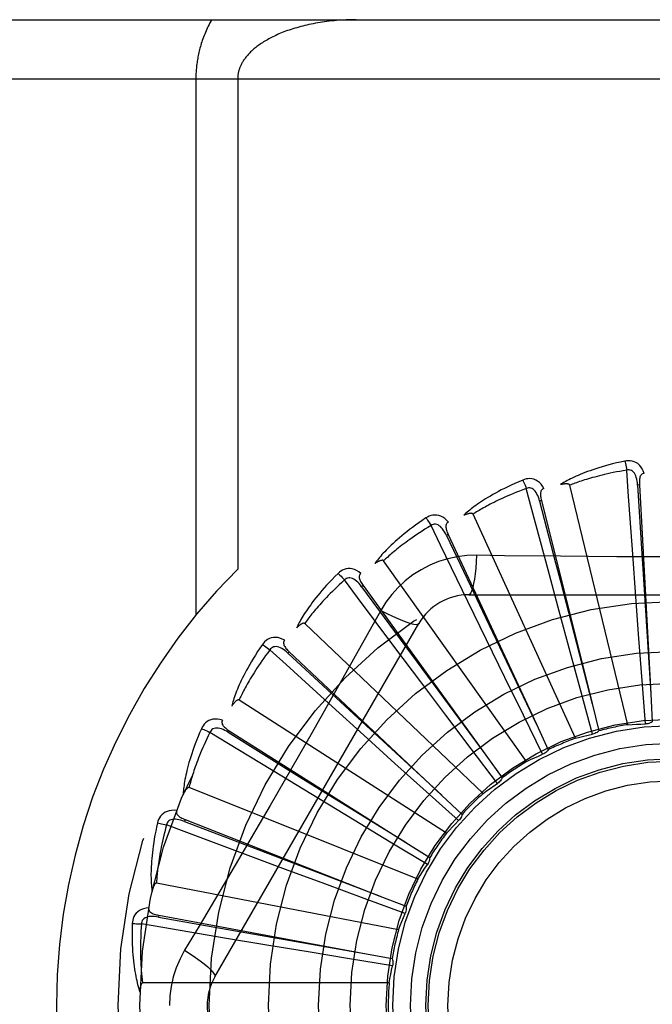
# Model space of a CAD drawing. Header units: inches. Extents: x 0 to 176, y 0 to 114.
# Tile 47 of 102: x 40.682 to 41.002, y 47.698 to 48.198. Entities that reach past the tile are written whole.
import ezdxf

# ---------------------------------------------------------------- set-up
doc = ezdxf.new("R2010")
doc.units = ezdxf.units.IN
doc.header["$LTSCALE"] = 9.6962962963
doc.header["$MEASUREMENT"] = 0
doc.linetypes.add('HIDDEN', pattern=[0.2, 0.1, -0.1])
doc.layers.add('DOOR_ASSEMBLY', color=7, linetype='CONTINUOUS')

msp = doc.modelspace()

# ---------------------------------------------------------------- linework, layer by layer
at = {"layer": 'DOOR_ASSEMBLY', "color": 8, "linetype": 'HIDDEN'}
for p, q in [((40.4342752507, 48.1978419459), (41.4962752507, 48.1978419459)), ((40.4042752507, 48.1678419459), (41.4962752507, 48.1678419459)), ((40.7709884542, 48.1678419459), (40.7709884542, 47.8958202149)), ((40.7922016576, 48.1678419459), (40.7922016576, 47.91920937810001)), ((40.9899815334, 47.8402808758), (40.9605190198, 47.961727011)), ((40.9958523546, 47.9618930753), (40.9948941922, 47.9618405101)), ((40.9958523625, 47.9618929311), (41.0016327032, 47.8559579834)), ((40.9461861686, 47.95391864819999), (40.9452552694, 47.9536856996)), ((40.9461862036, 47.9539185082), (40.9719104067, 47.8509918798)), ((40.9634367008, 47.8333930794), (40.911522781, 47.9470687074)), ((40.8989266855, 47.93668894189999), (40.8980566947, 47.9362840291)), ((40.8989267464, 47.936688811), (40.9436650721, 47.84049053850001)), ((40.9940414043, 47.9050617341), (40.9924694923, 47.92675859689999)), ((40.938675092, 47.8216061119), (40.8661860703, 47.9234026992)), ((40.9551633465, 47.8977715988), (40.9495136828, 47.9187788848)), ((40.8557819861, 47.9108266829), (40.8550043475, 47.9102644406)), ((40.8557820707, 47.9108265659), (40.9179175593, 47.8248335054)), ((40.8550043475, 47.9102644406), (40.8802617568, 47.8759155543)), ((40.9093332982, 47.90617533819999), (41.1162172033, 47.90617533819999)), ((40.9183675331, 47.883255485), (40.9088443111, 47.902813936)), ((40.9956002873, 47.8839173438), (40.9940414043, 47.9050617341)), ((40.8647439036, 47.8981527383), (40.8578408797, 47.88577755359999)), ((40.9606956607, 47.8773043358), (40.9551633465, 47.8977715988)), ((40.7806322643, 47.7124252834), (40.88407421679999, 47.8915920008)), ((40.916591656, 47.805345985), (40.8261474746, 47.8915843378)), ((40.9276733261, 47.8642050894), (40.9183675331, 47.883255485)), ((40.9971905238, 47.8626822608), (40.9956002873, 47.8839173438)), ((40.81831143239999, 47.8772666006), (40.8176542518, 47.8765673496)), ((40.8176542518, 47.8765673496), (40.8489557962, 47.8476191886)), ((40.8183115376, 47.8772665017), (40.8955984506, 47.80458666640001)), ((40.8849838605, 47.86203804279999), (40.8719312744, 47.8794407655)), ((40.8802617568, 47.8759155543), (40.9179519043, 47.8247868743)), ((40.9662759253, 47.8567539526), (40.9606956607, 47.8773043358)), ((40.8977267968, 47.8450930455), (40.8849838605, 47.86203804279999)), ((40.9370419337, 47.84508215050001), (40.9276733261, 47.8642050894)), ((40.9988683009, 47.8406543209), (40.9971905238, 47.8626822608)), ((40.9720921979, 47.83544160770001), (40.9662759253, 47.8567539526)), ((41.0016327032, 47.8559579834), (41.0023893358, 47.8417187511)), ((40.8979845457, 47.7852003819), (40.7928540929, 47.8527636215)), ((40.9719104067, 47.8509918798), (40.9753481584, 47.8371531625)), ((40.8562189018, 47.8348861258), (40.840108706, 47.8495041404)), ((40.8489557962, 47.8476191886), (40.895641, 47.8045473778)), ((40.9105451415, 47.8280887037), (40.8977267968, 47.8450930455)), ((40.9467864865, 47.8252556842), (40.9370419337, 47.84508215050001)), ((40.7878693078, 47.8372216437), (40.7873563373, 47.83641065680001)), ((40.7873563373, 47.83641065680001), (40.8235706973, 47.8139094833)), ((40.7878694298, 47.8372215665), (40.8775144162, 47.7804817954)), ((40.9436650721, 47.84049053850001), (40.9496596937, 47.8275525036)), ((40.8719384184, 47.8206589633), (40.8562189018, 47.8348861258)), ((40.9238657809, 47.8104646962), (40.9105451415, 47.8280887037)), ((40.9179175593, 47.8248335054), (40.9262523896, 47.8132637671)), ((40.8877432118, 47.8063877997), (40.8719384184, 47.8206589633)), ((40.8331122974, 47.8027810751), (40.8145267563, 47.8140860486)), ((40.8235706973, 47.8139094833), (40.8775636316, 47.7804512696)), ((40.8835262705, 47.7618974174), (40.7675092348, 47.8083436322)), ((40.9041584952, 47.7916032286), (40.8877432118, 47.8063877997)), ((40.85124025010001, 47.791785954), (40.8331122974, 47.8027810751)), ((40.8955984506, 47.80458666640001), (40.9059722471, 47.7948033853)), ((40.7655558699, 47.79213914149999), (40.7652056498, 47.7912457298)), ((40.7652056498, 47.7912457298), (40.8050239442, 47.7760047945)), ((40.7655560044, 47.7921390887), (40.8643190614, 47.7533901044)), ((40.8694602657, 47.78076376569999), (40.85124025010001, 47.791785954)), ((40.8050239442, 47.7760047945), (40.8643731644, 47.75336944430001)), ((40.8883769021, 47.76935298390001), (40.8694602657, 47.78076376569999)), ((40.8775144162, 47.7804817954), (40.8895522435, 47.7728385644)), ((40.8164991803, 47.7668832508), (40.7961100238, 47.77446659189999)), ((40.8363803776, 47.7595175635), (40.8164991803, 47.7668832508)), ((40.8737393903, 47.7362793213), (40.7510289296, 47.759929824)), ((40.8563570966, 47.7521427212), (40.8363803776, 47.7595175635)), ((40.8770913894, 47.744518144), (40.8563570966, 47.7521427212)), ((40.8643190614, 47.7533901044), (40.8775858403, 47.7481631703)), ((40.7521775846, 47.7436484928), (40.7520027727, 47.7427049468)), ((40.7520027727, 47.7427049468), (40.79398586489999, 47.7352750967)), ((40.7521777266, 47.7436484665), (40.8564893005, 47.7242907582)), ((40.8069799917, 47.72849009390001), (40.7855241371, 47.732077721)), ((40.79398586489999, 47.7352750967), (40.8565463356, 47.7242807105)), ((40.8278958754, 47.7250200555), (40.8069799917, 47.72849009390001)), ((40.8489072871, 47.7215591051), (40.8278958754, 47.7250200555)), ((40.8707098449, 47.7179963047), (40.8489072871, 47.7215591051)), ((40.8564893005, 47.7242907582), (40.8705055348, 47.7216690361)), ((40.8689776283, 47.70927199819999), (40.7440088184, 47.70927199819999))]:
    msp.add_line(p, q, dxfattribs=at)
for points in [[(40.7790269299, 48.1978419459), (40.7785717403, 48.1970391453), (40.7781308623, 48.1962334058), (40.7777042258, 48.19542435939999), (40.7772920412, 48.1946131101), (40.776894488, 48.19380040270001), (40.7765115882, 48.1929869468), (40.7761434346, 48.1921734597), (40.7757899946, 48.19136066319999), (40.7754512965, 48.1905492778), (40.7751272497, 48.1897400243), (40.7748178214, 48.18893362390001), (40.7745228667, 48.1881307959), (40.7742422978, 48.1873322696), (40.7739759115, 48.1865387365), (40.7737235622, 48.1857509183), (40.7734849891, 48.1849694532), (40.7732600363, 48.1841952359), (40.77304824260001, 48.1834282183), (40.7728492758, 48.1826688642), (40.7726625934, 48.18191653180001), (40.7724876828, 48.18117091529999), (40.7723241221, 48.1804314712), (40.7721714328, 48.179697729), (40.7720292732, 48.17896916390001), (40.7718972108, 48.17824510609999), (40.7717750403, 48.17752552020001), (40.7716624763, 48.176810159), (40.7715593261, 48.1760989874), (40.7714653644, 48.1753919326), (40.771380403, 48.17468885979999), (40.7713042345, 48.1739896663), (40.7712366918, 48.1732941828), (40.7711775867, 48.1726022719), (40.771126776, 48.1719137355), (40.7710840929, 48.1712284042), (40.7710494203, 48.1705460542), (40.7710226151, 48.1698664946), (40.7710035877, 48.16918945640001), (40.7709921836, 48.16851456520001), (40.7709884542, 48.1678419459)], [(40.8522016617, 48.1978419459), (40.8509461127, 48.1978353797), (40.8496930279, 48.1978157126), (40.8484419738, 48.1977829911), (40.8471942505, 48.19773728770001), (40.8459507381, 48.1976786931), (40.8447122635, 48.1976073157), (40.8434796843, 48.197523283), (40.8422537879, 48.1974267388), (40.8410354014, 48.1973178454), (40.8398252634, 48.1971967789), (40.8386241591, 48.1970637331), (40.8374327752, 48.1969189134), (40.8362518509, 48.19676254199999), (40.8350820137, 48.1965948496), (40.8339239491, 48.1964160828), (40.8327782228, 48.1962264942), (40.8316454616, 48.1960263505), (40.8305261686, 48.1958159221), (40.8294209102, 48.1955954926), (40.828330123, 48.1953653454), (40.827254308, 48.1951257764), (40.8261938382, 48.1948770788), (40.825149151, 48.19461955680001), (40.8241205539, 48.1943535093), (40.8231084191, 48.1940792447), (40.8221129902, 48.1937970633), (40.8211345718, 48.1935072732), (40.8201733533, 48.1932101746), (40.8192295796, 48.1929060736), (40.8183033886, 48.19259526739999), (40.817394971, 48.1922780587), (40.816504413, 48.1919547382), (40.8156318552, 48.1916256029), (40.8147773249, 48.1912909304), (40.8139409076, 48.1909510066), (40.8131225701, 48.1906060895), (40.8123223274, 48.1902564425), (40.81154012, 48.18990231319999), (40.81077591, 48.18954394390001), (40.8100296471, 48.18918158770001), (40.8093012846, 48.1888154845), (40.8085907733, 48.1884458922), (40.8078980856, 48.1880730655), (40.8072231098, 48.1876972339), (40.8065657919, 48.1873186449), (40.8059259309, 48.1869374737), (40.805303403, 48.1865539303), (40.8046979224, 48.1861681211), (40.8041093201, 48.1857802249), (40.8035371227, 48.18539018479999), (40.8029806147, 48.1849977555), (40.802440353, 48.1846036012), (40.8019159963, 48.184207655), (40.8014095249, 48.1838119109), (40.8009230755, 48.1834184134), (40.8004558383, 48.1830272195), (40.8000088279, 48.182639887), (40.79957870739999, 48.1822539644), (40.7991625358, 48.1818674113), (40.7987601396, 48.18148016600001), (40.7983700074, 48.18109101), (40.7979932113, 48.1807012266), (40.7976304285, 48.1803117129), (40.7972813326, 48.1799224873), (40.7969458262, 48.17953373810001), (40.7966239, 48.17914584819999), (40.7963155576, 48.1787591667), (40.7960206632, 48.1783739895), (40.795739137, 48.1779906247), (40.7954708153, 48.1776093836), (40.795215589, 48.1772305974), (40.7949732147, 48.1768545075), (40.7947435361, 48.17648144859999), (40.7945261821, 48.1761114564), (40.79432088, 48.1757447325), (40.7941271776, 48.1753810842), (40.793944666, 48.1750204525), (40.7937729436, 48.174662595), (40.7936115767, 48.1743073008), (40.7934602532, 48.1739543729), (40.7933185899, 48.1736035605), (40.7931863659, 48.1732547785), (40.7930632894, 48.1729078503), (40.7929491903, 48.1725627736), (40.7928438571, 48.1722194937), (40.7927471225, 48.1718779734), (40.7926587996, 48.1715381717), (40.7925787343, 48.1712000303), (40.7925067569, 48.1708635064), (40.7924427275, 48.1705284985), (40.7923864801, 48.1701948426), (40.79233792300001, 48.1698626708), (40.7922970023, 48.1695332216), (40.7922634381, 48.1692030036), (40.7922367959, 48.1688688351), (40.7922174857, 48.16853099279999), (40.7922058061, 48.1681885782), (40.7922016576, 48.1678419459)], [(40.9885248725, 47.9739585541), (40.9863456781, 47.97349062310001), (40.984266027, 47.9730140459), (40.9822874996, 47.9725321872), (40.9804036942, 47.9720459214), (40.9786101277, 47.9715561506), (40.9769027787, 47.9710643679), (40.9752774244, 47.97057146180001), (40.9737302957, 47.970078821), (40.9722574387, 47.9695873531), (40.9708552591, 47.9690983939), (40.9695199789, 47.968612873), (40.9682482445, 47.9681321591), (40.9670361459, 47.9676578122), (40.9658816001, 47.967189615), (40.9647817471, 47.9667278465), (40.9637351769, 47.966271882), (40.962740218, 47.9658208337), (40.9617950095, 47.9653751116), (40.9608979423, 47.9649344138), (40.9600466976, 47.9644995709), (40.9592391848, 47.9640709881), (40.9584731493, 47.9636493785), (40.9577463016, 47.9632359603), (40.9570566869, 47.96282941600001), (40.9564013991, 47.9624283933), (40.9557811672, 47.9620338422)], [(40.9982705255, 47.9677220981), (40.997782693, 47.9689897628), (40.9972113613, 47.97011666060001), (40.99655348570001, 47.9711105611), (40.9958161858, 47.9719617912), (40.9950019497, 47.9726703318), (40.9941224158, 47.9732353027), (40.9931794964, 47.97365571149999), (40.9922059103, 47.97394274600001), (40.9912264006, 47.9740966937), (40.9902684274, 47.974141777), (40.9893720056, 47.9740969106), (40.9885248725, 47.9739585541)], [(40.9885248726, 47.9739585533), (40.9886780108, 47.97335798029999), (40.9888380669, 47.9726692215), (40.9889994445, 47.9719157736), (40.9891601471, 47.9711068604), (40.9893180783, 47.9702519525), (40.9894675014, 47.9693815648)], [(40.9894677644, 47.9693816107), (40.9876436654, 47.9690713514), (40.9858954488, 47.9687581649), (40.9842247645, 47.9684416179), (40.9826266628, 47.9681230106), (40.9810977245, 47.96780325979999), (40.9796350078, 47.96748308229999), (40.978235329, 47.96716330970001), (40.9768959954, 47.9668445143), (40.9756140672, 47.9665273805), (40.9743871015, 47.9662124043), (40.9732124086, 47.9659001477), (40.9720877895, 47.9655910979), (40.9710108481, 47.9652858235), (40.9699794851, 47.9649846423), (40.9689913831, 47.9646880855), (40.9680447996, 47.9643960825), (40.9671376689, 47.9641087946), (40.9662686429, 47.9638260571), (40.9654361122, 47.9635477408), (40.9646387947, 47.9632739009), (40.9638753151, 47.9630045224), (40.963144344, 47.9627396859), (40.9624445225, 47.9624794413), (40.9617745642, 47.9622238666), (40.9611325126, 47.9619730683), (40.9605190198, 47.961727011)], [(40.9948927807, 47.9618400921), (40.9948057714, 47.962874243), (40.9946754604, 47.9638483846), (40.9944986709, 47.9647646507), (40.9942738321, 47.9656192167), (40.9939964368, 47.96641076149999), (40.9936666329, 47.9671322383), (40.9932851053, 47.9677812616), (40.9928498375, 47.9683401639), (40.9923606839, 47.9687905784), (40.99182329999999, 47.9691317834), (40.9912410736, 47.9693557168), (40.9906389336, 47.9694692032), (40.9900458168, 47.9694774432), (40.9894634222, 47.9693812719)], [(40.9924694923, 47.92675859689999), (40.9902370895, 47.9583609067), (40.9894677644, 47.9693816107)], [(40.9982738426, 47.9677221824), (40.9978171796, 47.9676523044), (40.9974108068, 47.9675068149), (40.9970541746, 47.9672804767), (40.9967489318, 47.9669890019), (40.9964992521, 47.9666458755), (40.9962970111, 47.9662525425), (40.9961367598, 47.9658127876), (40.9960146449, 47.9653330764), (40.9959264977, 47.9648196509), (40.9958678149, 47.9642769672), (40.9958333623, 47.9637111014), (40.9958211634, 47.9631234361), (40.9958270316, 47.9625178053), (40.9958523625, 47.9618929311)], [(40.9367076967, 47.96437935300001), (40.9346564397, 47.9635074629), (40.9327045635, 47.9626459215), (40.930852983, 47.9617983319), (40.9290952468, 47.9609643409), (40.9274267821, 47.9601439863), (40.9258433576, 47.9593379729), (40.9243406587, 47.95854637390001), (40.9229147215, 47.9577698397), (40.9215614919, 47.95700851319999), (40.9202771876, 47.956263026), (40.9190579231, 47.95553357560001), (40.9179001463, 47.9548208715), (40.9167997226, 47.9541257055), (40.9157546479, 47.95344747), (40.9147620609, 47.9527858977), (40.9138206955, 47.9521401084), (40.9129290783, 47.95150891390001), (40.9120853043, 47.9508923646), (40.9112878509, 47.95028985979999), (40.9105342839, 47.949701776), (40.9098224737, 47.9491281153), (40.9091500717, 47.9485691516), (40.9085145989, 47.94802564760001), (40.9079143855, 47.9474959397), (40.9073468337, 47.9469781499), (40.9068124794, 47.9464733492)], [(40.9474574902, 47.9600999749), (40.9467385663, 47.9612524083), (40.9459642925, 47.9622508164), (40.9451302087, 47.963102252), (40.9442451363, 47.96379856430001), (40.94331152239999, 47.9643402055), (40.9423409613, 47.9647285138), (40.9413355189, 47.9649628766), (40.9403252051, 47.9650604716), (40.9393342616, 47.9650262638), (40.9383850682, 47.9648892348), (40.9375133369, 47.9646755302), (40.9367076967, 47.96437935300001)], [(40.936707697, 47.96437935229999), (40.9369717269, 47.963818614), (40.9372592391, 47.9631725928), (40.9375602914, 47.96246330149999), (40.9378711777, 47.9616994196), (40.9381880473, 47.9608898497), (40.9384994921, 47.9600634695)], [(40.9605190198, 47.961727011), (40.9604473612, 47.9618844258), (40.9603421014, 47.962016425), (40.9601996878, 47.96212130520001), (40.9600307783, 47.9622041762), (40.9598441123, 47.9622688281), (40.9596418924, 47.96231751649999), (40.959429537, 47.9623533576), (40.9592061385, 47.9623775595), (40.9589723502, 47.9623922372), (40.9587289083, 47.9623977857), (40.9584766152, 47.9623951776), (40.9582159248, 47.9623847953), (40.9579479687, 47.9623673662), (40.9576715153, 47.9623428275), (40.9573860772, 47.9623114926), (40.9570905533, 47.9622729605), (40.9567840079, 47.9622272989), (40.9564654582, 47.9621734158), (40.9561334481, 47.96211010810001), (40.9557884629, 47.962037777)], [(40.9948941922, 47.9618405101), (40.9969231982, 47.9296351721), (40.997571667, 47.91928920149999), (41.0016363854, 47.8559001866)], [(40.9384997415, 47.9600635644), (40.9367673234, 47.9594136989), (40.9351099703, 47.9587753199), (40.9335293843, 47.9581483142), (40.9320204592, 47.9575330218), (40.930579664, 47.9569296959), (40.9292039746, 47.95633848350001), (40.9278901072, 47.9557595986), (40.9266353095, 47.9551930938), (40.9254365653, 47.95463908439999), (40.9242913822, 47.9540975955), (40.9231970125, 47.9535686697), (40.9221512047, 47.9530523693), (40.9211514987, 47.952548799), (40.9201957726, 47.9520578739), (40.9192816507, 47.9515796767), (40.9184074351, 47.9511138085), (40.9175710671, 47.9506600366), (40.9167712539, 47.9502179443), (40.9160064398, 47.9497871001), (40.9152753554, 47.94936731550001), (40.9145766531, 47.9489583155), (40.9139090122, 47.9485599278), (40.913271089, 47.9481719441), (40.9126616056, 47.9477941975), (40.9120786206, 47.9474264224), (40.911522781, 47.9470687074)], [(40.9452539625, 47.95368502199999), (40.9449728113, 47.9546840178), (40.9446604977, 47.9556158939), (40.9443134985, 47.9564821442), (40.9439309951, 47.957278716), (40.9435088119, 47.9580034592), (40.9430484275, 47.9586494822), (40.9425509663, 47.9592145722), (40.9420177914, 47.95968099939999), (40.9414522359, 47.9600307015), (40.94085998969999, 47.9602640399), (40.9402459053, 47.9603737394), (40.9396331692, 47.9603712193), (40.9390492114, 47.9602670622), (40.9384955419, 47.9600624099)], [(40.9495136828, 47.9187788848), (40.9413408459, 47.9493876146), (40.9384997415, 47.9600635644)], [(40.9474614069, 47.9601009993), (40.9470257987, 47.9599457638), (40.9466540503, 47.9597258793), (40.9463466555, 47.9594361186), (40.946102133, 47.9590921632), (40.9459219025, 47.9587079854), (40.9457977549, 47.95828348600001), (40.9457236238, 47.95782135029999), (40.9456945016, 47.9573271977), (40.9457051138, 47.9568063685), (40.945750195, 47.95626238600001), (40.9458234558, 47.9557002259), (40.9459226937, 47.95512087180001), (40.9460430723, 47.9545272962), (40.9461862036, 47.9539185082)], [(40.9452552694, 47.9536856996), (40.9533425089, 47.922446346), (40.9559372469, 47.9124100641), (40.9719249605, 47.8509358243)], [(40.8990052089, 47.9429991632), (40.8980811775, 47.9439947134), (40.8971319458, 47.9448285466), (40.8961517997, 47.9455067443), (40.8951509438, 47.94602297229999), (40.8941316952, 47.9463781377), (40.8931051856, 47.9465757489), (40.8920735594, 47.94661559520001), (40.8910630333, 47.9465202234), (40.8900964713, 47.9462990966), (40.889190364, 47.9459849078), (40.8883748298, 47.9456100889), (40.8876398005, 47.9451667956)], [(40.911522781, 47.9470687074), (40.9114226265, 47.947209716), (40.9112942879, 47.9473194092), (40.9111345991, 47.9473954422), (40.9109530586, 47.94744484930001), (40.9107575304, 47.947473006), (40.9105497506, 47.9474825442), (40.9103344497, 47.9474775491), (40.9101105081, 47.9474590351), (40.9098781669, 47.9474292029), (40.9096380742, 47.9473885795), (40.909390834, 47.9473382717), (40.9091368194, 47.94727874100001), (40.9088770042, 47.9472109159), (40.9086101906, 47.9471345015), (40.9083358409, 47.9470497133), (40.9080529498, 47.9469559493), (40.9077606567, 47.9468531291), (40.90745799, 47.9467399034), (40.9071435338, 47.9466147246), (40.90681776, 47.9464781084)], [(40.8876398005, 47.9451667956), (40.8857906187, 47.9439224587), (40.8840370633, 47.9427070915), (40.8823793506, 47.941524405), (40.8808112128, 47.9403728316), (40.8793281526, 47.93925154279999), (40.8779258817, 47.93816043), (40.8766001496, 47.9370987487), (40.875346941, 47.936066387), (40.874162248, 47.9350627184), (40.8730422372, 47.9340876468), (40.8719830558, 47.9331406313), (40.8709810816, 47.9322216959), (40.870032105, 47.931330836), (40.869134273, 47.9304670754), (40.8682848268, 47.9296296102), (40.8674826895, 47.9288173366), (40.8667266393, 47.928028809), (40.8660147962, 47.9272637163), (40.8653457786, 47.9265211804), (40.8647171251, 47.92580111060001), (40.8641267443, 47.9251031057), (40.863572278, 47.9244269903), (40.8630511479, 47.9237730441), (40.862562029, 47.9231393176), (40.8621027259, 47.922523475), (40.8616735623, 47.9219266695)], [(40.8902162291, 47.94126814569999), (40.8886381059, 47.9403021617), (40.8871315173, 47.9393616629), (40.8856981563, 47.9384468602), (40.8843329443, 47.937557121), (40.8830323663, 47.9366920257), (40.881793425, 47.9358511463), (40.8806128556, 47.9350340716), (40.8794879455, 47.93424033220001), (40.8784157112, 47.9334694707), (40.8773937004, 47.93272103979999), (40.8764192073, 47.9319945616), (40.8754900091, 47.931289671), (40.8746036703, 47.9306060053), (40.8737581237, 47.9299430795), (40.8729510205, 47.92930052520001), (40.8721807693, 47.9286776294), (40.8714453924, 47.9280737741), (40.8707436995, 47.9274883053), (40.8700742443, 47.9269205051), (40.8694358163, 47.9263699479), (40.8688271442, 47.9258361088), (40.8682469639, 47.9253185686), (40.8676939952, 47.9248168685), (40.8671670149, 47.9243306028), (40.8666641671, 47.9238591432), (40.8661860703, 47.9234026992)], [(40.8876398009, 47.9451667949), (40.88800518, 47.9446661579), (40.8884097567, 47.9440862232), (40.8888396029, 47.9434467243), (40.8892894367, 47.94275548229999), (40.8897537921, 47.9420205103), (40.8902160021, 47.9412680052)], [(40.8980555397, 47.93628311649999), (40.897590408, 47.9372108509), (40.8971073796, 47.9380667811), (40.8966027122, 47.9388517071), (40.8960763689, 47.9395614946), (40.8955246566, 47.940193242), (40.8949503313, 47.9407404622), (40.8943549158, 47.9412011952), (40.8937431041, 47.94155828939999), (40.8931215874, 47.94179463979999), (40.8924958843, 47.9419116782), (40.8918721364, 47.94190317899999), (40.8912709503, 47.9417847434), (40.8907172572, 47.9415719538), (40.8902123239, 47.9412662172)], [(40.9088443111, 47.902813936), (40.8950264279, 47.9313228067), (40.8902162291, 47.94126814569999)], [(40.8990082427, 47.94300046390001), (40.8986102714, 47.9427658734), (40.8982870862, 47.94247977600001), (40.8980401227, 47.9421371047), (40.8978650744, 47.9417530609), (40.897760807, 47.9413417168), (40.89771924, 47.9409013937), (40.8977339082, 47.9404335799), (40.8977988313, 47.9399428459), (40.89790781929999, 47.9394334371), (40.8980550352, 47.9389078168), (40.8982333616, 47.9383696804), (40.8984404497, 47.9378195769), (40.8986709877, 47.93725950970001), (40.8989267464, 47.936688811)], [(40.8980566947, 47.9362840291), (40.9119098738, 47.9071397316), (40.9163571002, 47.8977758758), (40.9436899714, 47.8404382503)], [(40.9133166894, 47.92619624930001), (40.9083824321, 47.9260461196), (40.9035150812, 47.925461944), (40.8987296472, 47.9244462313), (40.8940592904, 47.92300782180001), (40.889528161, 47.921154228), (40.8851788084, 47.91890140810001), (40.8810503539, 47.9162635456), (40.8771736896, 47.91326675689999), (40.8735822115, 47.9099399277), (40.8702980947, 47.906298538), (40.8673490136, 47.9023653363), (40.8647439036, 47.8981527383)], [(40.9133166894, 47.92619624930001), (40.9131211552, 47.9228108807), (40.9128672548, 47.9196269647), (40.9125645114, 47.9167441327), (40.912214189, 47.9141446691), (40.9118163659, 47.9118337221), (40.9113764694, 47.909871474), (40.9109006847, 47.9082897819), (40.9103961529, 47.9071270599), (40.9098685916, 47.90641502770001), (40.9093332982, 47.90617533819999)], [(40.9559056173, 47.9256739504), (40.9275362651, 47.925986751), (40.9133166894, 47.92619624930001)], [(41.0980650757, 47.925986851), (41.0697336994, 47.925679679), (41.0555228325, 47.9255499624), (41.0412933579, 47.9254573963), (41.0270637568, 47.92539021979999), (41.0128250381, 47.9253734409), (40.9985851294, 47.9253872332), (40.9843505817, 47.9254527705), (40.9701154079, 47.9255443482), (40.9559056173, 47.9256739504)], [(40.8661860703, 47.9234026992), (40.8660610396, 47.9235222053), (40.8659142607, 47.9236056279), (40.8657430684, 47.92365006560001), (40.8655554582, 47.9236642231), (40.8653581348, 47.9236548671), (40.8651523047, 47.9236249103), (40.8649418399, 47.92357925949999), (40.864725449, 47.9235186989), (40.8645029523, 47.9234454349), (40.8642748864, 47.92336010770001), (40.864041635, 47.9232639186), (40.8638034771, 47.9231573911), (40.863561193, 47.9230416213), (40.8633136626, 47.922916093), (40.863060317, 47.922780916), (40.8628002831, 47.92263530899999), (40.8625280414, 47.9224758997), (40.8622569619, 47.9223105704), (40.8620000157, 47.922146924), (40.8617528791, 47.9219824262)], [(40.8430946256, 47.9170152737), (40.8415143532, 47.9154434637), (40.8400224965, 47.9139181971), (40.8386185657, 47.9124431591), (40.837296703, 47.9110156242), (40.8360526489, 47.9096339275), (40.8348822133, 47.90829715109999), (40.8337813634, 47.9070037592), (40.8327461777, 47.90575288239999), (40.8317728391, 47.9045431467), (40.8308576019, 47.9033737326), (40.8299967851, 47.9022433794), (40.8291868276, 47.90115142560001), (40.8284235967, 47.9000970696), (40.8277054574, 47.8990790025), (40.8270298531, 47.8980959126), (40.8263959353, 47.8971465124), (40.8258027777, 47.89622915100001), (40.8252485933, 47.8953431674), (40.8247321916, 47.89448743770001), (40.8242511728, 47.893661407), (40.8238035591, 47.8928642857), (40.8233870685, 47.89209545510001), (40.822999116, 47.891354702), (40.8226387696, 47.8906398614), (40.8223043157, 47.88994822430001), (40.8219958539, 47.8892809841)], [(40.8546648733, 47.9170377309), (40.8535691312, 47.9178404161), (40.8524792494, 47.9184795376), (40.8513884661, 47.9189599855), (40.8503080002, 47.9192774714), (40.8492399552, 47.9194333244), (40.8481945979, 47.9194330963), (40.8471740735, 47.91927698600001), (40.8461998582, 47.9189920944), (40.8452926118, 47.9185920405), (40.8444623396, 47.9181120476), (40.8437324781, 47.9175896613), (40.8430946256, 47.9170152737)], [(40.8430946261, 47.91701527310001), (40.8435481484, 47.9165928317), (40.8440551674, 47.9160999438), (40.8445982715, 47.9155533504), (40.8451707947, 47.9149597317), (40.845765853, 47.91432592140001), (40.8463621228, 47.9136744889)], [(40.854668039, 47.9170400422), (40.8543213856, 47.91673408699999), (40.8540580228, 47.9163918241), (40.8538803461, 47.9160085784), (40.8537811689, 47.9155983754), (40.8537566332, 47.9151747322), (40.853799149, 47.9147344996), (40.8539020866, 47.9142779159), (40.8540587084, 47.9138083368), (40.8542621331, 47.9133287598), (40.8545061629, 47.9128404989), (40.8547831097, 47.9123458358), (40.8550905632, 47.9118448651), (40.8554229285, 47.9113385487), (40.8557820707, 47.9108265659)], [(40.8463623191, 47.9136746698), (40.8449955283, 47.9124274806), (40.8436941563, 47.9112188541), (40.8424598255, 47.91004931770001), (40.8412876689, 47.9089172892), (40.8401743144, 47.9078216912), (40.8391168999, 47.9067615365), (40.8381122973, 47.9057358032), (40.8371579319, 47.904743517), (40.8362509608, 47.9037836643), (40.8353890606, 47.90285534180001), (40.8345696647, 47.9019575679), (40.8337906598, 47.9010895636), (40.8330497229, 47.900250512), (40.8323449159, 47.8994395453), (40.8316740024, 47.8986558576), (40.8310355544, 47.89789844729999), (40.8304277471, 47.8971663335), (40.8298495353, 47.8964586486), (40.829299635, 47.89577441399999), (40.8287769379, 47.8951129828), (40.828280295, 47.89447359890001), (40.8278085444, 47.8938556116), (40.8273605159, 47.8932583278), (40.8269350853, 47.8926811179), (40.8265305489, 47.8921230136), (40.8261474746, 47.8915843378)], [(40.8550033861, 47.9102633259), (40.854371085, 47.91108626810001), (40.8537347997, 47.9118353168), (40.8530907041, 47.9125105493), (40.8524395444, 47.9131078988), (40.8517782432, 47.9136238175), (40.8511107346, 47.914052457), (40.8504388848, 47.9143921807), (40.8497705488, 47.91462703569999), (40.8491155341, 47.9147414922), (40.8484789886, 47.9147380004), (40.8478681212, 47.9146116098), (40.8473002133, 47.9143815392), (40.8467967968, 47.9140678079), (40.8463588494, 47.9136720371)], [(40.8719312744, 47.8794407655), (40.852967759, 47.9048193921), (40.8463623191, 47.9136746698)], [(40.8647421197, 47.8981536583), (40.867772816, 47.8966297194), (40.8706577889, 47.8952573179), (40.8733058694, 47.89407803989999), (40.8757321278, 47.8930817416), (40.8779323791, 47.892270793), (40.8798516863, 47.8916706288), (40.8814594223, 47.8912918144), (40.8827185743, 47.89114740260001), (40.8835988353, 47.8912482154), (40.8840740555, 47.8915917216)], [(40.8261474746, 47.8915843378), (40.8260020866, 47.891678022), (40.82584217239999, 47.89173215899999), (40.8256656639, 47.8917433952), (40.82547876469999, 47.8917217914), (40.8252867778, 47.8916752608), (40.8250903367, 47.8916068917), (40.8248923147, 47.89152223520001), (40.8246912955, 47.8914218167), (40.82448668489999, 47.89130776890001), (40.8242788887, 47.891180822), (40.8240680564, 47.891042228), (40.8238543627, 47.8908925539), (40.8236383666, 47.8907330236), (40.8234190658, 47.8905629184), (40.8231958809, 47.8903822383), (40.8229681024, 47.8901900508), (40.8227347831, 47.8899857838), (40.8224960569, 47.8897683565), (40.8222517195, 47.8895363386), (40.8220018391, 47.8892902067)], [(40.8578408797, 47.88577755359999), (40.8439412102, 47.8610882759), (40.8369481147, 47.8487164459), (40.829913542, 47.8363470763), (40.822856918, 47.8239902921), (40.8157520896, 47.81165081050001), (40.8086201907, 47.79932558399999), (40.8014461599, 47.78703087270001), (40.7942492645, 47.77474863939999), (40.78703213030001, 47.7625074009)], [(40.8046821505, 47.8809422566), (40.8034279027, 47.8790997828), (40.8022516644, 47.8773197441), (40.8011522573, 47.8756056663), (40.800124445, 47.8739537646), (40.7991643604, 47.87236159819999), (40.79826806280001, 47.87082747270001), (40.7974318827, 47.8693491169), (40.7966521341, 47.8679249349), (40.7959253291, 47.8665528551), (40.7952479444, 47.865231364), (40.7946166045, 47.8639585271), (40.7940279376, 47.8627330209), (40.7934780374, 47.8615532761), (40.7929655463, 47.860417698), (40.792488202, 47.859324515), (40.79204541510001, 47.8582723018), (40.7916365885, 47.8572592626), (40.79126009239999, 47.8562844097), (40.7909149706, 47.8553464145), (40.7905989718, 47.8544442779), (40.7903103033, 47.85357685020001), (40.7900468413, 47.852743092), (40.7898060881, 47.8519423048), (40.7895875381, 47.8511721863), (40.7893900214, 47.8504297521), (40.7892134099, 47.849716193)], [(40.8160390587, 47.8831539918), (40.814811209, 47.8837348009), (40.8136200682, 47.8841561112), (40.8124580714, 47.8844214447), (40.8113370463, 47.8845287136), (40.8102588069, 47.8844796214), (40.8092323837, 47.8842815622), (40.8082598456, 47.8839351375), (40.8073571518, 47.88347102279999), (40.8065420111, 47.8829065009), (40.8058175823, 47.882278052), (40.80519977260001, 47.8816269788), (40.8046821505, 47.8809422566)], [(40.8046821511, 47.8809422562), (40.8052074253, 47.8806132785), (40.8057985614, 47.8802252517), (40.8064352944, 47.8797913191), (40.8071098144, 47.8793167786), (40.8078140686, 47.87880703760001), (40.8085228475, 47.8782802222)], [(40.8160416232, 47.8831566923), (40.8157592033, 47.8827907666), (40.8155654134, 47.8824049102), (40.815463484, 47.8819949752), (40.8154437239, 47.8815734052), (40.8154998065, 47.88115277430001), (40.8156248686, 47.8807285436), (40.815812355, 47.88029969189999), (40.81605501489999, 47.8798682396), (40.8163455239, 47.87943582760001), (40.8166775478, 47.8790025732), (40.81704310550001, 47.8785692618), (40.8174398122, 47.87813553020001), (40.8178619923, 47.8777012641), (40.8183115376, 47.8772665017)], [(40.808523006, 47.8782804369), (40.807416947, 47.8767971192), (40.8063678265, 47.8753640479), (40.8053771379, 47.8739820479), (40.8044404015, 47.8726486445), (40.8035545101, 47.8713621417), (40.8027168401, 47.8701210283), (40.8019245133, 47.8689237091), (40.8011751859, 47.86776874), (40.8004662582, 47.8666545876), (40.7997956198, 47.8655799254), (40.7991609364, 47.8645433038), (40.79856028, 47.8635435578), (40.7979915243, 47.8625794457), (40.7974529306, 47.8616497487), (40.7969424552, 47.86075325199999), (40.7964588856, 47.859888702), (40.7960006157, 47.85905479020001), (40.7955667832, 47.8582504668), (40.7951563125, 47.8574745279), (40.7947682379, 47.85672612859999), (40.7944015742, 47.8560043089), (40.7940553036, 47.8553082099), (40.7937284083, 47.8546369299), (40.7934199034, 47.8539896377), (40.7931282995, 47.85336506), (40.7928540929, 47.8527636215)], [(40.8176535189, 47.8765660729), (40.8168769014, 47.8772544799), (40.8161103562, 47.8778695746), (40.8153501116, 47.8784107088), (40.81459767, 47.8788740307), (40.8138506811, 47.879255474), (40.8131141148, 47.8795500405), (40.812390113, 47.8797564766), (40.8116894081, 47.87986060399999), (40.8110245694, 47.87984902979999), (40.8104001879, 47.8797251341), (40.8098242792, 47.8794854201), (40.80931017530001, 47.8791520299), (40.8088752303, 47.8787486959), (40.8085200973, 47.87827719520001)], [(40.840108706, 47.8495041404), (40.8166849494, 47.8708352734), (40.808523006, 47.8782804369)], [(40.7928540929, 47.8527636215), (40.7926936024, 47.8528280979), (40.7925263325, 47.8528509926), (40.7923508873, 47.8528286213), (40.7921714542, 47.85277203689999), (40.7919917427, 47.8526900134), (40.7918117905, 47.8525857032), (40.7916333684, 47.85246510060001), (40.7914549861, 47.8523284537), (40.7912756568, 47.8521777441), (40.7910956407, 47.85201376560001), (40.7909148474, 47.8518377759), (40.7907333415, 47.85165036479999), (40.79055144, 47.8514528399), (40.7903682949, 47.8512443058), (40.7901833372, 47.8510246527), (40.7899960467, 47.85079283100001), (40.7898024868, 47.8505435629), (40.7896123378, 47.850289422), (40.7894350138, 47.85004257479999), (40.7892673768, 47.8497989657)], [(40.7845238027, 47.8425725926), (40.783208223, 47.8429105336), (40.7819588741, 47.8430988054), (40.7807676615, 47.8431394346), (40.779646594, 47.8430326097), (40.7785971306, 47.8427803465), (40.7776267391, 47.8423916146), (40.7767373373, 47.8418673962), (40.7759387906, 47.8412408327), (40.7752452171, 47.8405322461), (40.7746528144, 47.839778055), (40.7741693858, 47.8390218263), (40.7737907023, 47.83825151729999)], [(40.78452564, 47.8425752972), (40.7843176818, 47.8421628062), (40.7842004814, 47.84174740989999), (40.7841779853, 47.8413256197), (40.7842383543, 47.8409079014), (40.7843730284, 47.8405054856), (40.7845761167, 47.84011258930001), (40.7848413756, 47.8397269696), (40.7851613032, 47.839349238), (40.7855283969, 47.83897961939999), (40.7859364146, 47.8386170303), (40.7863773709, 47.8382607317), (40.7868489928, 47.8379099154), (40.787345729, 47.83756339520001), (40.7878694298, 47.8372215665)], [(41.0023893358, 47.8417187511), (41.0018532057, 47.8414047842), (41.0012920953, 47.8411443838), (41.0007002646, 47.8409359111), (41.0000926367, 47.8407830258), (40.9994839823, 47.84068963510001), (40.9988683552, 47.8406543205)], [(40.7737907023, 47.83825151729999), (40.7729078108, 47.8362049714), (40.7720897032, 47.8342344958), (40.7713345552, 47.8323433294), (40.7706379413, 47.830526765), (40.7699965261, 47.8287816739), (40.7694067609, 47.8271056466), (40.76886547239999, 47.8254957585), (40.7683693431, 47.8239497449), (40.7679153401, 47.8224649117), (40.7675002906, 47.8210391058), (40.7671212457, 47.8196697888), (40.7667751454, 47.8183550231), (40.7664584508, 47.8170925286), (40.7661701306, 47.8158804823), (40.7659082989, 47.81471671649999), (40.7656726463, 47.8135997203), (40.7654629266, 47.812527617), (40.7652777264, 47.8114991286), (40.7651163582, 47.8105127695), (40.7649768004, 47.8095671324), (40.7648575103, 47.8086607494), (40.7647565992, 47.8077921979), (40.7646717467, 47.8069603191), (40.764602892, 47.80616275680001), (40.7645494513, 47.805396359), (40.7645110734, 47.8046622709)], [(40.7780659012, 47.8363646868), (40.7772605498, 47.8346988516), (40.7765015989, 47.8330931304), (40.7757903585, 47.8315486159), (40.7751228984, 47.8300620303), (40.7744964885, 47.82863112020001), (40.7739088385, 47.8272539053), (40.7733574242, 47.8259282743), (40.7728402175, 47.8246523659), (40.7723549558, 47.82342418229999), (40.7718998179, 47.8222420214), (40.7714727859, 47.8211040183), (40.7710721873, 47.8200086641), (40.7706961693, 47.818954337), (40.7703432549, 47.8179395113), (40.7700116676, 47.8169626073), (40.7697004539, 47.8160221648), (40.7694082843, 47.8151165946), (40.769134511, 47.8142447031), (40.7688783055, 47.8134051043), (40.7686388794, 47.8125967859), (40.768415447, 47.81181861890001), (40.7682071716, 47.8110695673), (40.7680132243, 47.8103485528), (40.7678327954, 47.809654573), (40.7676646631, 47.8089860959), (40.7675092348, 47.8083436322)], [(40.773790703, 47.838251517), (40.7743687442, 47.8380278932), (40.7750226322, 47.8377587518), (40.775729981, 47.8374531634), (40.7764821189, 47.8371148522), (40.7772701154, 47.8367476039), (40.7780657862, 47.836364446)], [(40.7873558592, 47.8364092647), (40.7864629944, 47.8369382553), (40.7855938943, 47.8373971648), (40.784744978, 47.8377846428), (40.7839184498, 47.8380971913), (40.7831127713, 47.83833037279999), (40.7823337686, 47.8384802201), (40.78158378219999, 47.8385459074), (40.7808760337, 47.8385155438), (40.7802253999, 47.8383783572), (40.7796357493, 47.8381385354), (40.7791156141, 47.83779416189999), (40.7786738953, 47.8373695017), (40.7783231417, 47.8368911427), (40.7780636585, 47.8363609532)], [(40.8145267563, 47.8140860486), (40.7874893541, 47.830598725), (40.7780659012, 47.8363646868)], [(40.9753481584, 47.8371531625), (40.9748811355, 47.8367434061), (40.9743794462, 47.83638152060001), (40.9738377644, 47.83606481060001), (40.9732700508, 47.8357996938), (40.9726900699, 47.8355928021), (40.9720922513, 47.8354416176)], [(40.9899815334, 47.8402808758), (40.9922049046, 47.8404248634), (40.9944271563, 47.84053510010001), (40.9966482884, 47.8406115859), (40.9988683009, 47.8406543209)], [(40.9634367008, 47.8333930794), (40.965592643, 47.8339552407), (40.9677538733, 47.8344840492), (40.9699203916, 47.8349795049), (40.9720921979, 47.83544160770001)], [(40.9496596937, 47.8275525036), (40.9492786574, 47.82706176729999), (40.9488545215, 47.8266114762), (40.9483825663, 47.8261979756), (40.9478752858, 47.8258302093), (40.9473449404, 47.82551729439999), (40.946786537, 47.82525570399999)], [(40.938675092, 47.8216061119), (40.9406856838, 47.82256612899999), (40.9427077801, 47.8234943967), (40.944741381, 47.8243909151), (40.9467864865, 47.8252556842)], [(40.9262523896, 47.8132637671), (40.9259711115, 47.8127097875), (40.9256398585, 47.8121873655), (40.9252546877, 47.8116920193), (40.9248261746, 47.8112348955), (40.9243646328, 47.8108272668), (40.9238658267, 47.81046472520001)], [(40.7675092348, 47.8083436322), (40.7673394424, 47.8083765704), (40.7671708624, 47.8083673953), (40.7670028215, 47.8083122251), (40.7668373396, 47.8082227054), (40.7666763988, 47.8081081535), (40.7665194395, 47.8079716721), (40.7663670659, 47.8078194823), (40.7662177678, 47.8076515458), (40.7660702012, 47.8074696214), (40.7659244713, 47.8072745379), (40.7657802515, 47.8070675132), (40.7656374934, 47.8068491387), (40.7654962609, 47.8066207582), (40.7653558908, 47.8063813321), (40.7652158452, 47.806130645), (40.7650758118, 47.8058675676), (40.7649352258, 47.8055914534), (40.7647943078, 47.8053006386), (40.7646530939, 47.80499300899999), (40.7645115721, 47.80466926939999)], [(40.916591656, 47.805345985), (40.9183842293, 47.8066691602), (40.9201941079, 47.8079633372), (40.9220212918, 47.8092285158), (40.9238657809, 47.8104646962)], [(40.7612581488, 47.7967602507), (40.7599023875, 47.7968431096), (40.7586399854, 47.7967915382), (40.7574626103, 47.7966059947), (40.7563820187, 47.7962889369), (40.7553992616, 47.7958426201), (40.7545199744, 47.79527726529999), (40.7537458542, 47.7945941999), (40.7530803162, 47.7938278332), (40.7525333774, 47.793000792), (40.7520944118, 47.7921481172), (40.7517628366, 47.7913140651), (40.7515367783, 47.7904860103)], [(40.761259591, 47.796764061), (40.7611333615, 47.7963191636), (40.7610968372, 47.7958887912), (40.7611545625, 47.7954703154), (40.7612929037, 47.7950716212), (40.7615013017, 47.7947019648), (40.761775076, 47.7943546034), (40.7621085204, 47.7940261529), (40.76249415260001, 47.79371579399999), (40.7629245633, 47.7934223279), (40.76339382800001, 47.7931435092), (40.7638942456, 47.7928771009), (40.7644237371, 47.7926218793), (40.764977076, 47.7923756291), (40.7655560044, 47.7921390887)], [(40.7652054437, 47.7912442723), (40.764228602, 47.7915947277), (40.7632883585, 47.79188086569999), (40.7623814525, 47.7921006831), (40.7615107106, 47.792251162), (40.7606754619, 47.7923276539), (40.75988217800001, 47.792327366), (40.7591333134, 47.7922499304), (40.7584441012, 47.7920861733), (40.757831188, 47.7918283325), (40.7572975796, 47.7914812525), (40.7568520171, 47.7910446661), (40.7564986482, 47.7905440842), (40.7562447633, 47.7900079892), (40.7560903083, 47.7894382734)], [(40.8979845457, 47.7852003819), (40.8994943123, 47.7868388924), (40.9010265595, 47.7884522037), (40.9025812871, 47.7900403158), (40.9041584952, 47.7916032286)], [(40.9059722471, 47.7948033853), (40.9057987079, 47.7942020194), (40.9055726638, 47.7936264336), (40.9052925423, 47.7930739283), (40.9049620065, 47.7925501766), (40.9045845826, 47.7920608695), (40.9041585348, 47.7916032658)], [(40.7515367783, 47.7904860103), (40.7510571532, 47.7883093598), (40.7506267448, 47.7862196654), (40.7502431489, 47.7842197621), (40.7499029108, 47.7823041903), (40.7496033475, 47.7804692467), (40.7493414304, 47.7787118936), (40.74911459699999, 47.7770286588), (40.7489200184, 47.7754166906), (40.7487552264, 47.7738727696), (40.7486175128, 47.7723941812), (40.7485044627, 47.7709778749), (40.7484134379, 47.7696213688), (40.7483413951, 47.7683217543), (40.7482876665, 47.7670770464), (40.7482508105, 47.7658847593), (40.7482308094, 47.76474335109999), (40.7482277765, 47.7636509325), (40.7482405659, 47.7626059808), (40.7482687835, 47.7616069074), (40.7483107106, 47.7606519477), (40.7483651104, 47.7597393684), (40.7484303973, 47.7588674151), (40.7485045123, 47.75803451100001), (40.7485878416, 47.7572383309), (40.7486804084, 47.7564756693), (40.748781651, 47.755747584)], [(40.7560918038, 47.789442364), (40.7556162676, 47.7876542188), (40.7551749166, 47.78593388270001), (40.7547688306, 47.7842826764), (40.7543947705, 47.78269663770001), (40.7540504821, 47.78117303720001), (40.7537340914, 47.7797094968), (40.7534435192, 47.7783034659), (40.7531771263, 47.7769527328), (40.7529330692, 47.7756549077), (40.7527098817, 47.7744079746), (40.7525059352, 47.7732097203), (40.7523198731, 47.7720583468), (40.7521501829, 47.7709519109), (40.7519957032, 47.7698886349), (40.7518549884, 47.7688666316), (40.7517273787, 47.7678842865), (40.7516118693, 47.7669397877), (40.7515080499, 47.7660318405), (40.75141536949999, 47.7651589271), (40.7513332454, 47.7643199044), (40.7512611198, 47.763513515), (40.7511983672, 47.7627385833), (40.7511443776, 47.7619938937), (40.7510985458, 47.7612783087), (40.7510599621, 47.7605900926), (40.7510289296, 47.759929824)], [(40.751536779, 47.7904860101), (40.7521466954, 47.79037582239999), (40.7528397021, 47.7902352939), (40.7535921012, 47.7900690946), (40.7543946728, 47.7898792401), (40.7552379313, 47.7896677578), (40.7560917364, 47.7894421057)], [(40.7961100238, 47.77446659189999), (40.7664361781, 47.7855640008), (40.7560918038, 47.789442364)], [(40.8895522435, 47.7728385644), (40.8894970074, 47.772219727), (40.8893836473, 47.7716116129), (40.8892101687, 47.7710085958), (40.8889822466, 47.7704249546), (40.8887052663, 47.76987498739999), (40.8883769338, 47.7693530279)], [(40.8835262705, 47.7618974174), (40.8846986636, 47.7637920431), (40.88589789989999, 47.76566617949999), (40.8871239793, 47.7675198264), (40.8883769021, 47.76935298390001)], [(40.78703213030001, 47.7625074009), (40.772576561, 47.7380952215), (40.7652853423, 47.7258854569)], [(40.7510289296, 47.759929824), (40.750855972, 47.7599300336), (40.7506921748, 47.7598891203), (40.7505376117, 47.7598031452), (40.750392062, 47.7596839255), (40.7502557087, 47.7595409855), (40.750127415, 47.7593772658), (40.7500065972, 47.7591989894), (40.7498917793, 47.7590058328), (40.7497813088, 47.75879926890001), (40.7496751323, 47.7585801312), (40.7495726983, 47.758349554), (40.7494738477, 47.7581081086), (40.7493783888, 47.75785712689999), (40.7492858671, 47.7575954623), (40.7491957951, 47.7573228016), (40.74910808, 47.75703797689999), (40.7490222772, 47.75674019), (40.7489389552, 47.756428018), (40.7488585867, 47.75609956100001), (40.7487810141, 47.75575545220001)], [(40.74708297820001, 47.7473727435), (40.7457360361, 47.7471975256), (40.7445062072, 47.746907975), (40.7433852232, 47.74650296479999), (40.7423841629, 47.7459871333), (40.7415036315, 47.745362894), (40.7407472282, 47.7446413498), (40.7401163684, 47.743824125), (40.7396078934, 47.7429456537), (40.739227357, 47.74203004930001), (40.7389576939, 47.7411097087), (40.7387899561, 47.7402279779), (40.7387246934, 47.7393721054)], [(40.7470836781, 47.7473760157), (40.7470439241, 47.746915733), (40.7470895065, 47.746486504), (40.7472253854, 47.7460865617), (40.74743668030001, 47.74572120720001), (40.7477112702, 47.7453976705), (40.7480458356, 47.7451083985), (40.7484354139, 47.7448489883), (40.7488728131, 47.7446172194), (40.7493509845, 47.74441051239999), (40.7498645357, 47.7442255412), (40.7504063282, 47.7440586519), (40.7509745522, 47.7439082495), (40.7515644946, 47.7437711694), (40.7521777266, 47.7436484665)], [(40.8775858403, 47.7481631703), (40.8776487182, 47.7475450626), (40.8776524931, 47.74692648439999), (40.8775962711, 47.7463015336), (40.8774829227, 47.745685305), (40.8773150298, 47.7450928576), (40.8770914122, 47.74451819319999)], [(40.7520028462, 47.7427034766), (40.7509773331, 47.7428627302), (40.7499999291, 47.7429657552), (40.7490678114, 47.743009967), (40.7481843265, 47.7429929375), (40.7473496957, 47.7429099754), (40.7465708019, 47.7427595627), (40.74585012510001, 47.7425418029), (40.7452043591, 47.7422505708), (40.7446513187, 47.7418813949), (40.7441930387, 47.7414396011), (40.74383815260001, 47.7409265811), (40.7435859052, 47.74036816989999), (40.743438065, 47.7397937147), (40.7433942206, 47.7392050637)], [(40.8737393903, 47.7362793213), (40.8745320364, 47.7383615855), (40.8753549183, 47.7404288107), (40.8762080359, 47.7424809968), (40.8770913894, 47.744518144)], [(40.7387246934, 47.7393721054), (40.7386679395, 47.73707094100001), (40.7386450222, 47.73486779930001), (40.738652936, 47.732765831), (40.7386887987, 47.7307566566), (40.7387503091, 47.7288325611), (40.7388348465, 47.72699440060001), (40.7389400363, 47.7252420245), (40.7390636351, 47.7235704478), (40.7392036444, 47.721975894), (40.73935813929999, 47.7204544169), (40.7395252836, 47.7190020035), (40.739703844, 47.7176149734), (40.7398923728, 47.71628940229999), (40.7400906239, 47.7150219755), (40.7402982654, 47.7138093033), (40.7405150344, 47.7126477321), (40.7407408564, 47.71153376), (40.7409756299, 47.7104636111), (40.741219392, 47.7094336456), (40.7414723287, 47.7084400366), (40.7417340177, 47.7074790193), (40.742006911, 47.7065468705), (40.7422940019, 47.70563805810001), (40.742594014, 47.7047544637)], [(40.7387246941, 47.7393721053), (40.7393444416, 47.7393793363), (40.7400515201, 47.7393724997), (40.7408217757, 47.7393516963), (40.741645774, 47.7393171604), (40.742513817, 47.7392690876), (40.7433948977, 47.739209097)], [(40.743394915, 47.7392093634), (40.7432663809, 47.7373635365), (40.7431585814, 47.73559076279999), (40.7430723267, 47.7338925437), (40.7430051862, 47.7322643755), (40.7429554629, 47.7307031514), (40.7429217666, 47.7292061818), (40.7429025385, 47.72777056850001), (40.7428965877, 47.7263938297), (40.742902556, 47.7250732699), (40.7429193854, 47.723806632), (40.7429458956, 47.7225914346), (40.7429810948, 47.7214256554), (40.7430238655, 47.7203071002), (40.7430734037, 47.7192338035), (40.7431286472, 47.7182036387), (40.7431892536, 47.7172148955), (40.7432545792, 47.71626560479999), (40.7433244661, 47.7153544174), (40.7433986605, 47.7144797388), (40.7434768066, 47.7136403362), (40.7435585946, 47.7128348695), (40.7436436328, 47.7120620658), (40.7437315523, 47.7113206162), (40.7438219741, 47.710609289), (40.7439143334, 47.7099262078), (40.7440088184, 47.70927199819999)], [(40.7855241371, 47.732077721), (40.754286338, 47.737358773), (40.743394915, 47.7392093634)], [(40.7652853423, 47.7258854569), (40.7629419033, 47.7215272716), (40.7610102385, 47.7170057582), (40.7594958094, 47.7123295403), (40.7584081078, 47.7075491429), (40.7577536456, 47.7027163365), (40.7575335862, 47.6978419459)], [(40.7652853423, 47.7258854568), (40.7681193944, 47.7240234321), (40.7707497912, 47.72221159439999), (40.7730950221, 47.7205079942), (40.7751710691, 47.7189048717), (40.7769734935, 47.7174048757), (40.7784528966, 47.7160427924), (40.7795847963, 47.7148399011), (40.7803394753, 47.7138216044), (40.7806923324, 47.7130087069), (40.7806322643, 47.7124252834)], [(40.8705055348, 47.7216690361), (40.870684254, 47.7210739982), (40.8708050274, 47.7204673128), (40.8708680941, 47.71984301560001), (40.8708734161, 47.7192164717), (40.8708206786, 47.7186029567), (40.8707098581, 47.7179963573)], [(40.8689776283, 47.70927199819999), (40.8693618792, 47.7114666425), (40.8697786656, 47.7136522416), (40.8702279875, 47.7158287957), (40.8707098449, 47.7179963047)], [(40.7440088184, 47.70927199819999), (40.7438393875, 47.7092396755), (40.7436866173, 47.7091688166), (40.7435513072, 47.7090555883), (40.7434310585, 47.7089114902), (40.7433242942, 47.7087458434), (40.7432293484, 47.70856135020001), (40.7431444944, 47.7083640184), (40.7430683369, 47.7081532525), (40.7429989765, 47.70793019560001), (40.7429361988, 47.7076956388), (40.7428792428, 47.7074505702), (40.7428278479, 47.7071955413), (40.7427815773, 47.7069318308), (40.7427401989, 47.7066582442), (40.7427032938, 47.70637440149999), (40.7426709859, 47.7060791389), (40.7426427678, 47.7057647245), (40.742620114, 47.705450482), (40.7426044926, 47.7051552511), (40.7425954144, 47.7048727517)]]:
    msp.add_lwpolyline(points, dxfattribs=at)
for radius in [0.2812500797, 0.2702837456, 0.235, 0.205, 0.179592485, 0.1635, 0.1452498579, 0.1420000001, 0.133, 0.12525, 0.124, 0.1139999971]:
    msp.add_circle((41.0127752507, 47.6978419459), radius, dxfattribs=at)
for centre, radius, start, end in [((41.0127752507, 47.6978419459), 0.3125, 134.8970822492, 225.1029177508), ((40.9093332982, 47.8770086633), 0.0291666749, 90, 150), ((41.0127752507, 47.6978419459), 0.1442511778, 99.0916451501, 105.0378919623), ((41.0127752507, 47.6978419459), 0.1442511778, 110.0007360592, 115.9469828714), ((41.0127752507, 47.6978419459), 0.1442511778, 120.9098269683, 126.8560737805), ((41.0127752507, 47.6978419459), 0.1442511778, 131.8189178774, 137.7651646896), ((41.0127752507, 47.6978419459), 0.1442511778, 142.7280087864, 148.6742555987), ((41.0127752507, 47.6978419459), 0.1442511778, 153.6370996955, 159.5833465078), ((41.0127752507, 47.6978419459), 0.1442511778, 164.5461906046, 170.4924374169), ((40.8058913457, 47.6978419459), 0.0291666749, 150, 210), ((41.0127752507, 47.6978419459), 0.1442511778, 175.4552815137, 181.401528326)]:
    msp.add_arc(centre, radius, start, end, dxfattribs=at)

doc.saveas('drawing.dxf')
